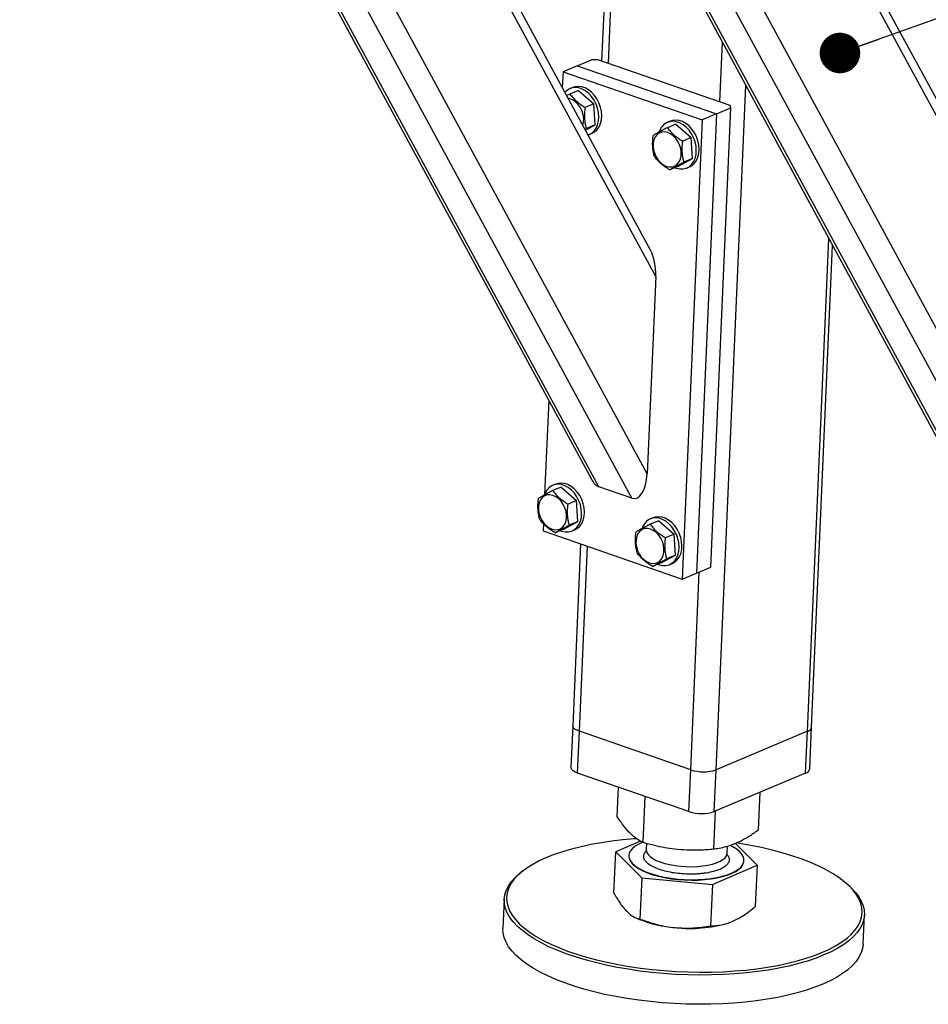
# Model space of a CAD drawing. Header units: millimetres. Extents: x 5 to 589, y 5 to 415.
# Tile 26 of 57: x 356 to 378, y 42 to 66. Entities that reach past the tile are written whole.
import ezdxf

# ---------------------------------------------------------------- set-up
doc = ezdxf.new("R2010")
doc.units = ezdxf.units.MM
doc.layers.add('NOTES', color=6, linetype='Continuous')
doc.layers.add('TRAIT-FORT', color=4, linetype='Continuous', lineweight=25)
doc.dimstyles.new('SLDDIMSTYLE2', dxfattribs={"dimtxt": 0.18, "dimasz": 1, "dimexe": 0, "dimexo": 0.0625, "dimgap": 0, "dimtad": 0, "dimtih": 1, "dimtoh": 1, "dimdec": 0, "dimrnd": 1e-09, "dimzin": 0, "dimdsep": 46, "dimtxsty": 'Standard', "dimblk1": 'DOT', "dimblk2": 'DOT', "dimsah": 1, "dimcen": 0.09, "dimadec": 0, "dimazin": 0, "dimtfac": 1, "dimtdec": 0, "dimtofl": 0, "dimtmove": 0, "dimatfit": 3, "dimldrblk": 'DOT', "dimfxl": 1, "dimfrac": 2, "dimtolj": 1, "dimtzin": 0, "dimarcsym": 0})

# ---------------------------------------------------------------- blocks, each defined once
blk = doc.blocks.new('_Dot')
at = {"color": 0, "linetype": 'ByBlock', "lineweight": -2}
blk.add_line((-0.5, 0), (-1, 0), dxfattribs=at)
at = {"color": 0, "linetype": 'ByBlock', "const_width": 0.5}
blk.add_lwpolyline([(-0.25, 0, 1), (0.25, 0, 1)], format="xyb", close=True, dxfattribs=at)

msp = doc.modelspace()

# ---------------------------------------------------------------- linework, layer by layer
at = {"layer": 'TRAIT-FORT', "color": 4, "linetype": 'Continuous', "lineweight": 25}
for p, q in [((371.454, 59.775), (359.481, 81.856)), ((371.326, 60.429), (359.665, 81.933)), ((371.243, 54.916), (357.163, 80.88)), ((355.771, 80.779), (369.868, 54.782)), ((370.052, 54.597), (356.062, 80.398)), ((370.868, 54.315), (356.736, 80.377)), ((382.613, 55.92), (370.64, 78)), ((382.485, 56.573), (370.825, 78.078)), ((382.402, 51.061), (368.323, 77.025)), ((366.931, 76.923), (381.028, 50.926)), ((381.212, 50.741), (367.221, 76.542)), ((382.028, 50.46), (367.896, 76.521)), ((370.359, 70.601), (370.12, 65.089)), ((370.286, 65.032), (370.515, 70.313)), ((373.033, 64.083), (373.097, 65.553)), ((369.52, 64.973), (369.872, 65.121)), ((370.028, 65.121), (369.872, 65.121)), ((373.29, 63.994), (370.028, 65.121)), ((369.168, 64.824), (369.151, 64.439)), ((369.52, 64.973), (369.168, 64.824)), ((369.168, 64.824), (372.602, 63.638)), ((369.52, 64.973), (372.954, 63.786)), ((369.549, 64.364), (369.338, 64.275)), ((369.412, 64.438), (369.342, 64.408)), ((369.549, 64.364), (369.928, 64.034)), ((372.943, 47.619), (373.675, 64.485)), ((369.338, 64.275), (369.261, 64.236)), ((369.928, 64.034), (369.717, 63.945)), ((369.959, 63.515), (369.928, 64.034)), ((372.814, 52.616), (373.306, 63.934)), ((372.954, 63.786), (373.306, 63.934)), ((373.306, 63.934), (373.29, 63.994)), ((371.816, 63.608), (371.746, 63.578)), ((372.602, 63.638), (372.11, 52.319)), ((372.954, 63.786), (372.462, 52.467)), ((372.954, 63.786), (372.602, 63.638)), ((369.711, 63.407), (369.748, 63.426)), ((369.722, 63.387), (369.959, 63.515)), ((369.959, 63.515), (369.748, 63.426)), ((371.556, 63.382), (371.542, 63.346)), ((371.952, 63.534), (371.741, 63.445)), ((371.952, 63.534), (372.332, 63.203)), ((369.816, 63.282), (369.887, 63.312)), ((372.332, 63.203), (372.121, 63.114)), ((372.362, 62.684), (372.332, 63.203)), ((372.013, 62.496), (372.362, 62.684)), ((372.362, 62.684), (372.151, 62.595)), ((372.013, 62.496), (371.802, 62.407)), ((372.22, 62.451), (372.29, 62.481)), ((375.196, 48.567), (375.723, 60.709)), ((375.296, 48.666), (375.812, 60.545)), ((371.454, 59.775), (371.243, 54.916)), ((368.816, 56.722), (368.715, 54.406)), ((368.988, 54.663), (368.917, 54.633)), ((368.728, 54.437), (368.714, 54.401)), ((369.124, 54.589), (368.913, 54.5)), ((369.124, 54.589), (369.504, 54.258)), ((370.868, 54.315), (370.052, 54.597)), ((369.504, 54.258), (369.293, 54.169)), ((369.534, 53.739), (369.504, 54.258)), ((368.684, 53.687), (368.676, 53.506)), ((369.185, 53.551), (369.534, 53.739)), ((369.534, 53.739), (369.323, 53.65)), ((371.528, 53.758), (371.317, 53.67)), ((371.391, 53.832), (371.321, 53.803)), ((371.528, 53.758), (371.907, 53.428)), ((368.676, 53.506), (372.11, 52.319)), ((369.185, 53.551), (368.974, 53.462)), ((369.392, 53.506), (369.462, 53.536)), ((371.131, 53.607), (371.117, 53.571)), ((371.907, 53.428), (371.696, 53.339)), ((371.938, 52.909), (371.907, 53.428)), ((369.603, 53.185), (369.408, 48.706)), ((369.571, 48.568), (369.769, 53.128)), ((371.588, 52.72), (371.938, 52.909)), ((371.938, 52.909), (371.727, 52.82)), ((371.588, 52.72), (371.377, 52.631)), ((371.795, 52.676), (371.866, 52.706)), ((372.11, 52.319), (372.462, 52.467)), ((372.318, 47.619), (372.529, 52.496)), ((372.462, 52.467), (372.814, 52.616)), ((369.408, 48.706), (369.364, 47.677)), ((369.526, 47.539), (369.571, 48.568)), ((372.318, 47.619), (369.571, 48.568)), ((375.196, 48.567), (372.943, 47.619)), ((375.151, 47.538), (375.196, 48.567)), ((375.251, 47.637), (375.296, 48.666)), ((372.273, 46.59), (372.318, 47.619)), ((372.898, 46.59), (372.943, 47.619)), ((372.273, 46.59), (369.526, 47.539)), ((375.151, 47.538), (372.898, 46.59)), ((370.506, 46.465), (370.537, 47.189)), ((371.147, 45.824), (371.197, 46.962)), ((373.991, 46.136), (374.032, 47.067)), ((372.89, 45.66), (372.931, 46.604)), ((371.079, 45.863), (370.468, 45.599)), ((371.226, 45.804), (371.219, 45.651)), ((373.218, 45.564), (373.225, 45.732)), ((373.954, 45.27), (373.419, 45.804)), ((370.424, 44.578), (370.468, 45.599)), ((370.468, 45.599), (371.11, 44.958)), ((370.793, 45.506), (370.793, 45.496)), ((372.852, 44.793), (373.954, 45.27)), ((373.629, 45.373), (373.63, 45.383)), ((373.954, 45.27), (373.909, 44.249)), ((368.18, 45.127), (368.128, 45.086)), ((371.11, 44.958), (371.065, 43.937)), ((371.11, 44.958), (372.852, 44.793)), ((372.852, 44.793), (372.808, 43.773)), ((376.249, 44.733), (376.2, 44.779)), ((367.719, 44.428), (367.687, 43.708)), ((370.967, 43.971), (371.055, 43.933)), ((376.568, 43.322), (376.599, 44.043)), ((373.232, 43.838), (373.241, 43.841))]:
    msp.add_line(p, q, dxfattribs=at)
at = {"layer": 'TRAIT-FORT', "color": 4, "linetype": 'Continuous', "lineweight": 25, "flags": 128}
for points in [[(369.785, 63.271), (369.805, 63.277), (369.875, 63.314), (369.936, 63.368), (369.986, 63.438), (370.022, 63.52), (370.045, 63.613), (370.052, 63.714), (370.044, 63.818), (370.021, 63.924), (369.984, 64.027), (369.934, 64.124), (369.873, 64.212), (369.802, 64.289), (369.724, 64.351), (369.641, 64.396), (369.556, 64.425), (369.472, 64.434), (369.392, 64.425), (369.317, 64.397), (369.251, 64.351), (369.217, 64.317)], [(369.887, 63.312), (369.946, 63.344), (370.007, 63.398), (370.056, 63.468), (370.093, 63.55), (370.115, 63.643), (370.122, 63.743), (370.114, 63.848), (370.092, 63.954), (370.054, 64.057), (370.004, 64.154), (369.943, 64.242), (369.872, 64.318), (369.794, 64.38), (369.711, 64.426), (369.627, 64.454), (369.543, 64.464), (369.462, 64.454), (369.412, 64.438)], [(369.658, 63.504), (369.659, 63.506), (369.676, 63.587), (369.679, 63.674), (369.666, 63.764), (369.639, 63.853), (369.598, 63.938), (369.546, 64.014), (369.484, 64.078), (369.416, 64.127), (369.344, 64.159), (369.297, 64.17)], [(371.929, 62.46), (371.963, 62.447), (372.048, 62.428), (372.13, 62.428), (372.208, 62.447), (372.279, 62.484), (372.34, 62.538), (372.389, 62.608), (372.426, 62.69), (372.448, 62.783), (372.455, 62.883), (372.448, 62.988), (372.425, 63.094), (372.388, 63.196), (372.338, 63.294), (372.276, 63.382), (372.205, 63.458), (372.127, 63.52), (372.044, 63.566), (371.96, 63.594), (371.876, 63.604), (371.795, 63.594), (371.721, 63.566), (371.655, 63.521), (371.599, 63.458), (371.556, 63.382), (371.556, 63.382)], [(372.29, 62.481), (372.349, 62.514), (372.41, 62.568), (372.46, 62.637), (372.496, 62.72), (372.519, 62.813), (372.526, 62.913), (372.518, 63.018), (372.495, 63.123), (372.458, 63.226), (372.408, 63.323), (372.347, 63.411), (372.276, 63.488), (372.198, 63.55), (372.115, 63.596), (372.03, 63.624), (371.946, 63.633), (371.866, 63.624), (371.816, 63.608)], [(371.39, 62.979), (371.403, 62.888), (371.43, 62.799), (371.471, 62.715), (371.523, 62.639), (371.585, 62.575), (371.653, 62.526), (371.725, 62.493), (371.797, 62.479), (371.867, 62.484), (371.931, 62.507), (371.986, 62.549), (372.031, 62.605), (372.063, 62.676), (372.08, 62.756), (372.082, 62.844), (372.07, 62.934), (372.042, 63.023), (372.002, 63.107), (371.949, 63.183), (371.888, 63.247), (371.82, 63.296), (371.748, 63.329), (371.675, 63.343), (371.606, 63.338), (371.542, 63.315), (371.486, 63.274), (371.442, 63.217), (371.41, 63.146), (371.393, 63.066), (371.39, 62.979)], [(369.1, 53.515), (369.135, 53.502), (369.22, 53.483), (369.302, 53.483), (369.38, 53.502), (369.451, 53.539), (369.512, 53.593), (369.561, 53.663), (369.598, 53.745), (369.62, 53.838), (369.627, 53.938), (369.619, 54.043), (369.597, 54.149), (369.559, 54.251), (369.509, 54.349), (369.448, 54.437), (369.377, 54.513), (369.299, 54.575), (369.216, 54.621), (369.132, 54.649), (369.048, 54.659), (368.967, 54.649), (368.893, 54.621), (368.827, 54.576), (368.771, 54.513), (368.728, 54.437), (368.728, 54.437)], [(369.462, 53.536), (369.521, 53.569), (369.582, 53.623), (369.632, 53.692), (369.668, 53.775), (369.69, 53.868), (369.698, 53.968), (369.69, 54.073), (369.667, 54.178), (369.63, 54.281), (369.58, 54.378), (369.518, 54.466), (369.447, 54.543), (369.369, 54.605), (369.287, 54.651), (369.202, 54.679), (369.118, 54.688), (369.037, 54.679), (368.988, 54.663)], [(368.562, 54.034), (368.575, 53.943), (368.602, 53.854), (368.643, 53.77), (368.695, 53.694), (368.757, 53.63), (368.825, 53.581), (368.897, 53.548), (368.969, 53.534), (369.039, 53.539), (369.103, 53.562), (369.158, 53.603), (369.203, 53.66), (369.234, 53.731), (369.252, 53.811), (369.254, 53.899), (369.242, 53.989), (369.214, 54.078), (369.173, 54.162), (369.121, 54.238), (369.06, 54.302), (368.991, 54.351), (368.92, 54.384), (368.847, 54.398), (368.777, 54.393), (368.713, 54.37), (368.658, 54.329), (368.613, 54.272), (368.582, 54.201), (368.564, 54.121), (368.562, 54.034)], [(371.504, 52.685), (371.539, 52.672), (371.623, 52.653), (371.706, 52.653), (371.784, 52.671), (371.854, 52.709), (371.915, 52.763), (371.965, 52.832), (372.001, 52.915), (372.024, 53.008), (372.031, 53.108), (372.023, 53.213), (372, 53.318), (371.963, 53.421), (371.913, 53.518), (371.851, 53.606), (371.781, 53.683), (371.703, 53.745), (371.62, 53.791), (371.535, 53.819), (371.451, 53.828), (371.371, 53.819), (371.296, 53.791), (371.23, 53.745), (371.175, 53.683), (371.131, 53.607), (371.131, 53.607)], [(371.866, 52.706), (371.925, 52.738), (371.986, 52.792), (372.035, 52.862), (372.072, 52.944), (372.094, 53.037), (372.101, 53.138), (372.093, 53.242), (372.071, 53.348), (372.033, 53.451), (371.983, 53.548), (371.922, 53.636), (371.851, 53.712), (371.773, 53.774), (371.69, 53.82), (371.606, 53.848), (371.522, 53.858), (371.441, 53.849), (371.391, 53.832)], [(370.966, 53.203), (370.978, 53.113), (371.006, 53.024), (371.046, 52.939), (371.099, 52.863), (371.16, 52.8), (371.228, 52.75), (371.3, 52.718), (371.373, 52.704), (371.442, 52.709), (371.506, 52.732), (371.562, 52.773), (371.606, 52.83), (371.638, 52.9), (371.655, 52.981), (371.658, 53.068), (371.645, 53.158), (371.618, 53.248), (371.577, 53.332), (371.525, 53.408), (371.463, 53.472), (371.395, 53.521), (371.323, 53.553), (371.251, 53.567), (371.181, 53.563), (371.117, 53.539), (371.062, 53.498), (371.017, 53.441), (370.985, 53.371), (370.968, 53.29), (370.966, 53.203)], [(369.571, 48.568), (369.509, 48.593), (369.461, 48.622), (369.427, 48.654), (369.41, 48.686), (369.408, 48.706)], [(369.571, 48.568), (369.509, 48.593), (369.461, 48.622), (369.427, 48.654), (369.41, 48.686), (369.408, 48.706)], [(369.526, 47.539), (369.464, 47.564), (369.416, 47.593), (369.383, 47.625), (369.366, 47.658), (369.364, 47.677)], [(370.991, 45.919), (370.923, 45.914), (370.645, 45.89), (370.374, 45.858), (370.11, 45.82), (369.856, 45.775), (369.612, 45.723), (369.379, 45.665), (369.159, 45.6), (368.952, 45.53), (368.76, 45.454), (368.582, 45.373), (368.421, 45.287), (368.277, 45.197), (368.149, 45.102), (368.04, 45.004), (367.949, 44.903), (367.877, 44.799), (367.824, 44.692), (367.79, 44.584), (367.776, 44.475), (367.782, 44.364), (367.807, 44.254), (367.851, 44.143), (367.915, 44.033), (367.998, 43.925), (368.099, 43.818), (368.219, 43.713), (368.356, 43.61), (368.51, 43.511), (368.68, 43.415), (368.866, 43.323), (369.067, 43.235), (369.281, 43.152), (369.508, 43.074), (369.748, 43.001), (369.997, 42.934), (370.257, 42.874), (370.525, 42.819), (370.801, 42.771), (371.082, 42.73), (371.368, 42.696), (371.658, 42.669), (371.95, 42.649), (372.243, 42.636), (372.536, 42.631), (372.827, 42.633), (373.115, 42.643), (373.399, 42.66), (373.677, 42.684), (373.949, 42.716), (374.212, 42.754), (374.466, 42.799), (374.71, 42.851), (374.943, 42.909), (375.163, 42.974), (375.37, 43.044), (375.563, 43.12), (375.74, 43.201), (375.901, 43.287), (376.046, 43.377), (376.173, 43.472), (376.282, 43.57), (376.373, 43.671), (376.445, 43.775), (376.498, 43.882), (376.532, 43.99), (376.546, 44.099), (376.54, 44.21), (376.515, 44.32), (376.471, 44.431), (376.407, 44.541), (376.324, 44.649), (376.223, 44.756), (376.104, 44.861), (376.104, 44.861)], [(371.133, 45.831), (371.037, 45.788), (370.951, 45.736), (370.883, 45.681), (370.834, 45.623), (370.803, 45.562), (370.793, 45.499), (370.802, 45.436), (370.832, 45.372), (370.88, 45.31), (370.947, 45.25), (371.032, 45.192), (371.134, 45.138), (371.251, 45.088), (371.381, 45.043), (371.523, 45.004), (371.674, 44.971), (371.833, 44.945), (371.998, 44.926)], [(371.219, 45.651), (371.22, 45.636), (371.233, 45.583), (371.265, 45.531), (371.315, 45.48), (371.384, 45.432), (371.468, 45.387), (371.567, 45.347), (371.679, 45.312), (371.802, 45.282), (371.932, 45.258), (372.068, 45.242)], [(371.998, 44.926), (372.165, 44.914), (372.333, 44.909), (372.499, 44.912), (372.662, 44.922), (372.818, 44.94), (372.965, 44.965), (373.102, 44.996), (373.226, 45.034), (373.336, 45.078), (373.431, 45.127), (373.508, 45.18), (373.567, 45.237), (373.607, 45.297), (373.627, 45.359), (373.628, 45.422), (373.608, 45.485), (373.569, 45.548), (373.511, 45.61), (373.435, 45.669), (373.342, 45.725), (373.286, 45.752)], [(376.104, 44.861), (375.967, 44.964), (375.813, 45.063), (375.642, 45.159), (375.456, 45.251), (375.256, 45.339), (375.041, 45.422), (374.814, 45.5), (374.575, 45.573), (374.325, 45.64), (374.065, 45.7), (373.797, 45.755), (373.522, 45.803), (373.442, 45.815)], [(370.793, 45.496), (370.792, 45.489), (370.802, 45.425), (370.831, 45.362), (370.88, 45.3), (370.947, 45.24), (371.032, 45.182), (371.134, 45.128), (371.25, 45.078), (371.38, 45.033), (371.522, 44.994), (371.674, 44.961), (371.833, 44.935), (371.997, 44.915)], [(372.068, 45.242), (372.207, 45.232), (372.346, 45.23), (372.483, 45.236), (372.614, 45.248), (372.738, 45.267), (372.852, 45.293), (372.953, 45.326), (373.04, 45.363), (373.111, 45.406), (373.165, 45.452), (373.2, 45.501), (373.217, 45.553), (373.218, 45.564)], [(371.997, 44.915), (372.165, 44.903), (372.333, 44.899), (372.499, 44.902), (372.661, 44.912), (372.817, 44.93), (372.965, 44.955), (373.101, 44.986), (373.226, 45.024), (373.336, 45.068), (373.43, 45.116), (373.507, 45.17), (373.566, 45.227), (373.606, 45.286), (373.627, 45.348), (373.629, 45.373)], [(376.249, 44.733), (376.272, 44.711), (376.375, 44.602), (376.459, 44.492), (376.523, 44.381), (376.568, 44.269), (376.594, 44.157), (376.599, 44.045), (376.585, 43.935), (376.551, 43.825), (376.497, 43.717), (376.424, 43.612), (376.332, 43.509), (376.222, 43.41), (376.093, 43.314), (375.946, 43.223), (375.783, 43.136), (375.603, 43.054), (375.408, 42.977), (375.199, 42.906), (374.976, 42.841), (374.74, 42.781), (374.493, 42.729), (374.236, 42.683), (373.969, 42.644), (373.694, 42.612), (373.412, 42.588), (373.125, 42.571), (372.833, 42.561), (372.539, 42.559), (372.242, 42.564), (371.945, 42.577), (371.65, 42.597), (371.356, 42.624), (371.066, 42.659), (370.781, 42.701), (370.502, 42.749), (370.231, 42.804), (369.968, 42.866), (369.715, 42.934), (369.473, 43.007), (369.242, 43.086), (369.025, 43.17), (368.822, 43.259), (368.634, 43.352), (368.461, 43.449), (368.305, 43.55), (368.166, 43.654), (368.045, 43.76), (367.943, 43.869), (367.859, 43.979), (367.795, 44.09), (367.749, 44.202), (367.724, 44.314), (367.719, 44.426), (367.733, 44.537), (367.767, 44.646), (367.82, 44.754), (367.893, 44.859), (367.986, 44.962), (368.096, 45.061), (368.128, 45.086)], [(368.135, 42.934), (368.014, 43.04), (367.912, 43.148), (367.828, 43.258), (367.763, 43.37), (367.718, 43.482), (367.693, 43.594), (367.687, 43.705), (367.687, 43.708)], [(376.568, 43.322), (376.554, 43.214), (376.52, 43.105), (376.466, 42.997), (376.393, 42.892), (376.301, 42.789), (376.19, 42.69), (376.061, 42.594), (375.915, 42.503), (375.752, 42.416), (375.572, 42.334), (375.377, 42.257), (375.168, 42.185), (374.945, 42.12), (374.709, 42.061), (374.462, 42.009), (374.204, 41.963), (373.938, 41.924), (373.663, 41.892), (373.381, 41.868), (373.094, 41.851), (372.802, 41.841), (372.507, 41.839), (372.211, 41.844), (371.914, 41.856), (371.618, 41.877), (371.325, 41.904), (371.035, 41.939), (370.75, 41.98), (370.471, 42.029), (370.199, 42.084), (369.937, 42.146), (369.683, 42.213), (369.441, 42.287), (369.211, 42.366), (368.994, 42.45), (368.791, 42.539), (368.602, 42.632), (368.43, 42.729), (368.274, 42.83), (368.135, 42.934)]]:
    msp.add_lwpolyline(points, dxfattribs=at)
at = {"layer": 'TRAIT-FORT', "color": 4, "linetype": 'Continuous', "lineweight": 25}
for centre, radius, start, end in [((375.169, 48.695), 0.131, 281.8518, 347.3969), ((372.63, 48.562), 0.993, 251.654, 288.3246), ((375.124, 47.666), 0.131, 281.8518, 347.3969), ((372.586, 47.533), 0.993, 251.654, 288.3246), ((372.154, 46.665), 2.945, 248.0825, 265.6525), ((372.306, 47.048), 3.34, 263.5537, 286.0957)]:
    msp.add_arc(centre, radius, start, end, dxfattribs=at)
for centre, start_param, end_param in [((371.11, 59.894), 4.528344, 5.514468), ((370.899, 55.035), 2.957548, 4.528344), ((370.084, 55.317), 2.372875, 2.957548)]:
    msp.add_ellipse(centre, major_axis=(-0.032, 0.729), ratio=0.470661, start_param=start_param, end_param=end_param, dxfattribs=at)
for points, knots in [([(369.338, 64.275), (369.363, 64.243), (369.414, 64.179), (369.507, 64.091), (369.61, 64.012), (369.681, 63.967), (369.717, 63.945)], [0, 0, 0, 0, 0.264605, 0.534948, 0.765343, 1, 1, 1, 1]), ([(369.748, 63.426), (369.74, 63.456), (369.725, 63.517), (369.708, 63.624), (369.701, 63.748), (369.707, 63.851), (369.714, 63.917), (369.716, 63.935), (369.717, 63.945)], [0, 0, 0, 0, 0.192003, 0.385859, 0.637822, 0.896593, 0.948284, 1, 1, 1, 1]), ([(371.741, 63.445), (371.703, 63.425), (371.626, 63.386), (371.53, 63.334), (371.452, 63.291), (371.412, 63.268), (371.392, 63.257)], [0, 0, 0, 0, 0.264605, 0.534948, 0.765343, 1, 1, 1, 1]), ([(371.741, 63.445), (371.767, 63.413), (371.818, 63.348), (371.911, 63.26), (372.013, 63.181), (372.085, 63.137), (372.121, 63.114)], [0, 0, 0, 0, 0.264605, 0.534948, 0.765343, 1, 1, 1, 1]), ([(371.422, 62.737), (371.408, 62.799), (371.384, 62.901), (371.376, 63.06), (371.382, 63.172), (371.39, 63.238), (371.392, 63.257)], [0, 0, 0, 0, 0.385549, 0.637642, 0.896546, 1, 1, 1, 1]), ([(372.151, 62.595), (372.144, 62.625), (372.128, 62.686), (372.111, 62.793), (372.105, 62.918), (372.111, 63.02), (372.118, 63.086), (372.12, 63.105), (372.121, 63.114)], [0, 0, 0, 0, 0.192003, 0.385859, 0.637822, 0.896593, 0.948284, 1, 1, 1, 1]), ([(371.802, 62.407), (371.761, 62.432), (371.679, 62.484), (371.575, 62.567), (371.489, 62.653), (371.445, 62.709), (371.422, 62.737)], [0, 0, 0, 0, 0.264605, 0.534948, 0.765343, 1, 1, 1, 1]), ([(371.802, 62.407), (371.825, 62.42), (371.87, 62.446), (371.955, 62.493), (372.05, 62.543), (372.117, 62.578), (372.151, 62.595)], [0, 0, 0, 0, 0.264605, 0.534948, 0.765343, 1, 1, 1, 1]), ([(368.913, 54.5), (368.875, 54.48), (368.798, 54.441), (368.702, 54.389), (368.623, 54.346), (368.584, 54.323), (368.564, 54.312)], [0, 0, 0, 0, 0.264605, 0.534948, 0.765343, 1, 1, 1, 1]), ([(368.913, 54.5), (368.938, 54.468), (368.989, 54.403), (369.082, 54.315), (369.185, 54.236), (369.257, 54.192), (369.293, 54.169)], [0, 0, 0, 0, 0.264605, 0.534948, 0.765343, 1, 1, 1, 1]), ([(368.594, 53.792), (368.58, 53.854), (368.556, 53.956), (368.548, 54.115), (368.554, 54.227), (368.562, 54.293), (368.564, 54.312)], [0, 0, 0, 0, 0.385549, 0.637642, 0.896546, 1, 1, 1, 1]), ([(369.323, 53.65), (369.315, 53.68), (369.3, 53.741), (369.283, 53.848), (369.277, 53.973), (369.283, 54.075), (369.289, 54.141), (369.292, 54.16), (369.293, 54.169)], [0, 0, 0, 0, 0.192003, 0.385859, 0.637822, 0.896593, 0.948284, 1, 1, 1, 1]), ([(368.974, 53.462), (368.933, 53.487), (368.851, 53.539), (368.746, 53.622), (368.661, 53.708), (368.616, 53.764), (368.594, 53.792)], [0, 0, 0, 0, 0.264605, 0.534948, 0.765343, 1, 1, 1, 1]), ([(368.974, 53.462), (368.996, 53.475), (369.042, 53.501), (369.127, 53.548), (369.222, 53.598), (369.289, 53.633), (369.323, 53.65)], [0, 0, 0, 0, 0.264605, 0.534948, 0.765343, 1, 1, 1, 1]), ([(371.317, 53.67), (371.279, 53.65), (371.202, 53.61), (371.105, 53.559), (371.027, 53.516), (370.987, 53.493), (370.968, 53.481)], [0, 0, 0, 0, 0.264605, 0.534948, 0.765343, 1, 1, 1, 1]), ([(371.317, 53.67), (371.342, 53.638), (371.393, 53.573), (371.486, 53.485), (371.589, 53.406), (371.66, 53.361), (371.696, 53.339)], [0, 0, 0, 0, 0.264605, 0.534948, 0.765343, 1, 1, 1, 1]), ([(370.998, 52.962), (370.983, 53.024), (370.959, 53.125), (370.952, 53.284), (370.958, 53.396), (370.965, 53.462), (370.968, 53.481)], [0, 0, 0, 0, 0.385549, 0.637642, 0.896546, 1, 1, 1, 1]), ([(371.727, 52.82), (371.719, 52.85), (371.703, 52.911), (371.687, 53.018), (371.68, 53.142), (371.686, 53.245), (371.693, 53.311), (371.695, 53.33), (371.696, 53.339)], [0, 0, 0, 0, 0.192003, 0.385859, 0.637822, 0.896593, 0.948284, 1, 1, 1, 1]), ([(371.377, 52.631), (371.337, 52.657), (371.254, 52.708), (371.15, 52.792), (371.064, 52.878), (371.02, 52.934), (370.998, 52.962)], [0, 0, 0, 0, 0.264605, 0.534948, 0.765343, 1, 1, 1, 1]), ([(371.377, 52.631), (371.4, 52.645), (371.446, 52.671), (371.531, 52.718), (371.626, 52.768), (371.693, 52.802), (371.727, 52.82)], [0, 0, 0, 0, 0.264605, 0.534948, 0.765343, 1, 1, 1, 1]), ([(371.147, 45.824), (371.104, 45.847), (371.021, 45.89), (370.9, 45.981), (370.794, 46.082), (370.697, 46.195), (370.603, 46.319), (370.539, 46.415), (370.506, 46.465)], [0, 0, 0, 0, 0.2020684, 0.3826998, 0.5553146, 0.6929917, 0.8388942, 1, 1, 1, 1]), ([(373.991, 46.136), (373.917, 46.084), (373.776, 45.985), (373.57, 45.869), (373.388, 45.786), (373.22, 45.728), (373.058, 45.686), (372.948, 45.669), (372.89, 45.66)], [0, 0, 0, 0, 0.202068, 0.3827, 0.555315, 0.692992, 0.838894, 1, 1, 1, 1]), ([(372.89, 45.66), (372.773, 45.651), (372.551, 45.633), (372.226, 45.636), (371.938, 45.658), (371.672, 45.698), (371.415, 45.751), (371.239, 45.799), (371.147, 45.824)], [0, 0, 0, 0, 0.202068, 0.3827, 0.555315, 0.692992, 0.838894, 1, 1, 1, 1]), ([(372.053, 45.059), (371.989, 45.066), (371.86, 45.081), (371.674, 45.121), (371.502, 45.174), (371.356, 45.24), (371.264, 45.302), (371.211, 45.355), (371.173, 45.406), (371.151, 45.47), (371.165, 45.543), (371.192, 45.595), (371.225, 45.62), (371.23, 45.623)], [0, 0, 0, 0, 0.102366, 0.210863, 0.323871, 0.439278, 0.554684, 0.611253, 0.667837, 0.776335, 0.878701, 0.981066, 1, 1, 1, 1]), ([(373.208, 45.536), (373.209, 45.536), (373.223, 45.522), (373.248, 45.483), (373.274, 45.419), (373.261, 45.37), (373.254, 45.346)], [0, 0, 0, 0, 0.010346, 0.219728, 0.621209, 1, 1, 1, 1]), ([(373.254, 45.346), (373.241, 45.323), (373.214, 45.275), (373.126, 45.209), (373.002, 45.149), (372.841, 45.1), (372.684, 45.071), (372.551, 45.056), (372.417, 45.047), (372.249, 45.044), (372.117, 45.054), (372.053, 45.059)], [0, 0, 0, 0, 0.116497, 0.239972, 0.36858, 0.499917, 0.631255, 0.695633, 0.760028, 0.883503, 1, 1, 1, 1]), ([(370.424, 44.578), (370.475, 44.492), (370.551, 44.362), (370.657, 44.219), (370.712, 44.161), (370.739, 44.131)], [0, 0, 0, 0, 0.495251, 0.746818, 1, 1, 1, 1]), ([(373.353, 43.884), (373.446, 43.93), (373.633, 44.024), (373.816, 44.173), (373.909, 44.249)], [0, 0, 0, 0, 0.494511, 1, 1, 1, 1]), ([(370.739, 44.131), (370.793, 44.084), (370.902, 43.988), (371.011, 43.954), (371.065, 43.937)], [0, 0, 0, 0, 0.494511, 1, 1, 1, 1]), ([(371.065, 43.937), (371.205, 43.89), (371.416, 43.818), (371.708, 43.755), (371.857, 43.737), (371.931, 43.729)], [0, 0, 0, 0, 0.495251, 0.746818, 1, 1, 1, 1]), ([(371.931, 43.729), (372.077, 43.721), (372.373, 43.706), (372.662, 43.75), (372.808, 43.773)], [0, 0, 0, 0, 0.494511, 1, 1, 1, 1]), ([(372.808, 43.773), (372.896, 43.777), (373.028, 43.783), (373.212, 43.829), (373.306, 43.866), (373.353, 43.884)], [0, 0, 0, 0, 0.495251, 0.746818, 1, 1, 1, 1])]:
    msp.add_open_spline(points, degree=3, knots=knots, dxfattribs=at)

# ---------------------------------------------------------------- leaders
at = {"layer": 'NOTES', "color": 211}
msp.add_leader([(375.997, 65.287), (393.145, 71.384)], dimstyle='SLDDIMSTYLE2', dxfattribs=at)

doc.saveas('drawing.dxf')
